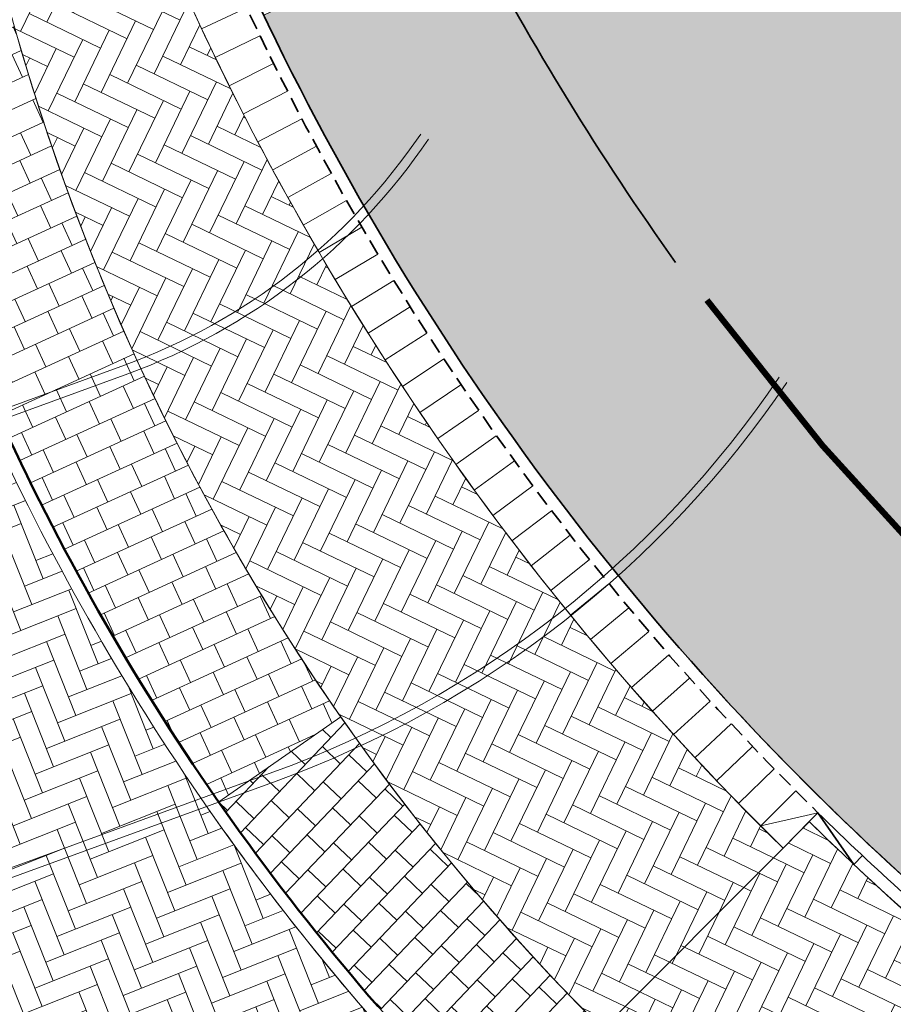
# Model space of a CAD drawing. Header units: metres. Extents: x 196674 to 197628, y 355499 to 356232.
# Tile 3 of 209: x 196885 to 196899, y 355757 to 355773. Entities that reach past the tile are written whole.
import ezdxf

# ---------------------------------------------------------------- set-up
doc = ezdxf.new("R2010")
doc.units = ezdxf.units.M
doc.linetypes.add('DASHED2', pattern=[0.375, 0.25, -0.125])
doc.linetypes.add('VW-11_STREEP', pattern=[2, 1, -1])
for name, color, linetype, lineweight, true_color in [('N-WE-VH-GESLOTENVERHARDING_ASFALT_RIJBAAN-V', 7, 'Continuous', 5, 0xd6d6d6), ('N-WE-VH-GOOT-TEGEL_200x200-G', 7, 'Continuous', 35, 0x00a5a5), ('N-WE-VH-KANTOPSLUITING_GELEIDEBAND_50 200-G', 1, 'Continuous', 35, 0xff0000), ('N-WE-VH-KANTOPSLUITING_OPSLUITBAND_200X250-G', 7, 'Continuous', 50, 0x0029a5), ('N-WE-VH-KANTOPSLUITING_VERLOOPBAND_GELEIDEBAND_50 200_TROTTOIRBAND_180 200-G', 1, 'Continuous', 35, 0xff0000), ('N-WE-VH-OPENVERHARDING_STRAATBAKSTEEN_ROOD_ELLEBOOG_LINGE-A', 7, 'Continuous', 5, 0xdaaea0), ('N-WE-VH-OPENVERHARDING_STRAATBAKSTEEN_ROOD_ELLEBOOG_LINGE-INRITTEN-TUSSEN-RIJBAAN-FIETSPAD-A', 7, 'Continuous', 5, 0xdaaea0), ('N-WE-VH-OPENVERHARDING_TEGEL_200x300_FIETSPAD_ROOD-A', 7, 'Continuous', 5, 0xe04d68), ('N-WE-VW-MARKERING_DWARS_DRIEHOEK-G', 7, 'VW-HAAIETAND50_L', 35, 0xffffff), ('N-WE-VW-MARKERING_LANGS_STREEP_11_010-G', 7, 'VW-11_STREEP', 13, 0xffffff)]:
    doc.layers.add(name, color=color, linetype=linetype, lineweight=lineweight, true_color=true_color)
doc.layers.add('N-WE-VH-HULPLIJN-G', color=40, linetype='Continuous', lineweight=5, plot=False)
for name, color, linetype, lineweight in [('N-WE-VH-KANTOPSLUITING_ACHTERKANTBAND-G', 50, 'Continuous', 18), ('N-WE-VH-KANTOPSLUITING_ELEMENT_INRIT-G', 210, 'Continuous', 18), ('N-WE-VH-KANTOPSLUITING_ELEMENT_INRIT_VOORKANT_BLOKKEN-G', 210, 'DASHED2', 35), ('N-WE-VH-MATERIAALGRENS-G', 7, 'Continuous', 13)]:
    doc.layers.add(name, color=color, linetype=linetype, lineweight=lineweight)
doc.linetypes.add('VW-HAAIETAND50_L', pattern='A,0,-0.5,[150,NLCS.SHX,S=1,R=0,X=-0.625,Y=-0.25],-0.5', length=1)
pattern_1 = [(334.2369694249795, (0, 0), (0.4272798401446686, 0.1491037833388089), [1.28, -0.64]), (244.2369694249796, (0.4172640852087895, 0.8645754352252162), (0.4272798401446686, 0.1491037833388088), [1.28, -0.64])]

msp = doc.modelspace()

# ---------------------------------------------------------------- hatches: boundary and pattern name
at = {"layer": 'N-WE-VH-GESLOTENVERHARDING_ASFALT_RIJBAAN-V'}
h = msp.add_hatch(color=256, dxfattribs=at)
h.dxf.hatch_style = 1
edge = h.paths.add_edge_path()
edge.add_line((196893.8052155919, 355785.3397151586), (196891.0283583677, 355783.4396916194))
edge.add_arc((196942.0242424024, 355814.6720438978), 59.80000014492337, 211.485323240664, 213.169636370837)
edge.add_arc((196883.4304360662, 355776.3736643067), 10.19999999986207, -11.103455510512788, 33.16963637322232, ccw=False)
edge.add_line((196893.4395027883, 355774.4093365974), (196898.602280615, 355779.1263213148))
edge.add_arc((196947.7187872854, 355822.0053228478), 65.19999999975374, 214.2188842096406, 221.1211521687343, ccw=False)
edge = h.paths.add_edge_path()
edge.add_arc((196947.7187872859, 355822.0053228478), 65.20000000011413, 227.3813923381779, 233.9626534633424, ccw=False)
edge.add_arc((196947.7187872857, 355822.0053228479), 65.20000000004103, 223.9326665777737, 227.3813923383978, ccw=False)
edge.add_arc((196947.7187872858, 355822.0053228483), 65.20000000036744, 221.121152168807, 223.9326665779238, ccw=False)
edge.add_line((196898.602280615, 355779.1263213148), (196893.4395027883, 355774.4093365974))
edge.add_arc((196892.7526060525, 355774.544143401), 0.6999999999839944, 207.2953995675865, 348.8965444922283, ccw=False)
edge.add_line((196892.1305482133, 355774.2231386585), (196889.0492290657, 355772.7616345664))
edge.add_arc((196929.4911587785, 355792.0357187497), 44.80000000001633, 205.4818459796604, 225.5667163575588)
edge.add_arc((196929.4911587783, 355792.0357187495), 44.799999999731, 225.5667163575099, 229.7442718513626)
edge.add_line((196900.5413862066, 355757.8457981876), (196902.896538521, 355760.6304004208))
edge.add_arc((196931.0065818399, 355793.1499557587), 42.98483470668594, 229.0584293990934, 229.1597237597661, ccw=False)
edge.add_arc((196905.0880518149, 355762.956586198), 3.200000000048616, 82.56655980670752, 225.3478847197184, ccw=False)
edge.add_arc((196904.1824313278, 355756.0154154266), 10.20000001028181, 74.73639426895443, 82.56655980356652, ccw=False)
edge.add_line((196906.8676864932, 355765.8556087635), (196909.3608148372, 355769.2824061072))
edge = h.paths.add_edge_path(flags=17)
edge.add_line((196893.4395027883, 355774.4093365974), (196898.602280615, 355779.1263213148))
at = {"layer": 'N-WE-VH-OPENVERHARDING_STRAATBAKSTEEN_ROOD_ELLEBOOG_LINGE-A', "true_color": 0xb05e45}
h = msp.add_hatch(dxfattribs=at)
h.set_pattern_fill('AVH-ROO_BSS_LINGEFRMT_ELLEBOOG', color=25, scale=4, angle=21.67232329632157, pattern_type=2)
h.set_pattern_definition([(21.67232329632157, (196753.6511661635, 356089.3677123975), (0.1792042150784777, 0.4155548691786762), [1.28, -0.64]), (291.6723232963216, (196753.2966401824, 356090.2598510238), (0.1792042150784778, 0.4155548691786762), [1.28, -0.64])])
edge = h.paths.add_edge_path()
edge.add_arc((196920.6409497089, 355782.613700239), 39.59999999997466, 198.4301170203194, 204.3494083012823, ccw=False)
edge.add_line((196883.0720351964, 355770.0942488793), (196881.7695129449, 355769.6601968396))
edge.add_line((196881.7695129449, 355769.6601968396), (196879.791, 355767.849))
edge.add_line((196879.791, 355767.849), (196873.6643887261, 355765.5345279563))
edge.add_line((196873.6643887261, 355765.5345279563), (196876.8469741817, 355763.4898122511))
edge.add_line((196876.8469741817, 355763.4898122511), (196876.8983461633, 355763.3488834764))
edge.add_line((196876.8983461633, 355763.3488834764), (196877.0695861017, 355762.8791208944))
edge.add_line((196877.0695861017, 355762.8791208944), (196879.2399289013, 355756.9252187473))
edge.add_line((196879.2399289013, 355756.9252187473), (196879.2913008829, 355756.7842899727))
edge.add_line((196879.2913008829, 355756.7842899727), (196878.5396807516, 355756.5103060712))
edge.add_line((196878.5396807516, 355756.5103060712), (196879.8901671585, 355752.8055162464))
edge.add_line((196879.8901671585, 355752.8055162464), (196887.4263370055, 355756.1538973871))
edge.add_arc((196887.895976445, 355754.5155145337), 1.704364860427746, 32.257981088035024, 105.99485277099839, ccw=False)
edge.add_line((196889.3372785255, 355755.4251891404), (196890.7434085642, 355756.6464702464))
edge.add_arc((196920.6409497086, 355782.6137002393), 39.59999999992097, 214.8903059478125, 220.9756426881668, ccw=False)
edge.add_arc((196920.6409497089, 355782.613700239), 39.59999999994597, 204.3494083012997, 214.8903059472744, ccw=False)
h = msp.add_hatch(dxfattribs=at)
h.set_pattern_fill('AVH-ROO_BSS_LINGEFRMT_ELLEBOOG', color=25, scale=4, angle=334.2369694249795, pattern_type=2)
h.set_pattern_definition(pattern_1)
edge = h.paths.add_edge_path()
edge.add_line((196897.8476211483, 355759.7599302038), (196897.4275741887, 355759.3314905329))
edge.add_line((196897.4275741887, 355759.3314905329), (196894.5167602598, 355756.4120452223))
edge.add_arc((196920.6409497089, 355782.6137002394), 37.00000000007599, 225.0848232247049, 237.987373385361)
edge.add_line((196901.0270224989, 355751.2402423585), (196903.8082546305, 355754.6469766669))
edge.add_line((196903.8082546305, 355754.6469766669), (196903.9097885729, 355754.771345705))
edge.add_arc((196929.4911587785, 355792.0357187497), 45.20000000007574, 225.566716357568, 235.53105150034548, ccw=False)
at = {"layer": 'N-WE-VH-OPENVERHARDING_STRAATBAKSTEEN_ROOD_ELLEBOOG_LINGE-INRITTEN-TUSSEN-RIJBAAN-FIETSPAD-A', "true_color": 0xb05e45}
h = msp.add_hatch(dxfattribs=at)
h.set_pattern_fill('AVH-ROO_BSS_LINGEFRMT_ELLEBOOG', color=25, scale=4, angle=334.2369694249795, pattern_type=2)
h.set_pattern_definition(pattern_1)
edge = h.paths.add_edge_path()
edge.add_line((196887.1050323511, 355774.6847451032), (196884.7028560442, 355773.7136280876))
edge.add_line((196884.7028560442, 355773.7136280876), (196885.0674557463, 355772.4389016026))
edge.add_arc((196920.6409497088, 355782.6137002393), 36.99999999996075, 195.9616898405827, 225.0848232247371)
edge.add_line((196894.5167602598, 355756.4120452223), (196897.4275741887, 355759.3314905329))
edge.add_arc((196929.4911587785, 355792.0357187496), 45.80000000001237, 202.2619854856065, 225.5667163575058, ccw=False)
at = {"layer": 'N-WE-VH-OPENVERHARDING_TEGEL_200x300_FIETSPAD_ROOD-A'}
h = msp.add_hatch(dxfattribs=at)
h.set_pattern_fill('AVH-TEGEL_200X300_HALFST', color=256, scale=2, angle=24.62210483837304, pattern_type=2)
h.set_pattern_definition([(24.62210483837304, (0, 0), (-0.1666526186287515, 0.3636301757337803), []), (114.622104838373, (0, 0), (-0.5454452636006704, -0.2499789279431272), [0.4, -0.4]), (114.622104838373, (0.3636301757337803, 0.1666526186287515), (-0.5454452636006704, -0.2499789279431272), [-0.4, 0.4])])
edge = h.paths.add_edge_path()
edge.add_line((196885.0674557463, 355772.4389016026), (196884.7028560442, 355773.7136280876))
edge.add_line((196884.7028560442, 355773.7136280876), (196882.3953861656, 355773.053641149))
edge.add_line((196882.3953861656, 355773.053641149), (196882.7599858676, 355771.7789146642))
edge.add_arc((196920.6409497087, 355782.6137002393), 39.39999999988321, 195.9616898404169, 204.3494083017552)
edge.add_arc((196920.6409497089, 355782.6137002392), 39.40000000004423, 204.3494083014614, 214.8903059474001)
edge.add_line((196888.3231522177, 355760.0766204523), (196890.2917490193, 355761.4494374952))
edge.add_arc((196920.6409497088, 355782.6137002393), 36.99999999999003, 195.9616898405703, 214.8903059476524, ccw=False)
h = msp.add_hatch(dxfattribs=at)
h.set_pattern_fill('AVH-TEGEL_200X300_HALFST', color=256, scale=2, angle=46.4204935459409, pattern_type=2)
h.set_pattern_definition([(46.4204935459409, (0, 0), (-0.2897673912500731, 0.275744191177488), []), (136.4204935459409, (0, 0), (-0.413616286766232, -0.4346510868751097), [0.4, -0.4]), (136.4204935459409, (0.275744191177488, 0.2897673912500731), (-0.413616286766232, -0.4346510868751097), [-0.4, 0.4])])
edge = h.paths.add_edge_path()
edge.add_line((196890.2917490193, 355761.4494374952), (196888.3231522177, 355760.0766204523))
edge.add_arc((196920.6409497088, 355782.6137002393), 39.40000000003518, 214.8903059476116, 237.9873733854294)
edge.add_line((196899.754767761, 355749.2052072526), (196901.0270224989, 355751.2402423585))
edge.add_arc((196920.6409497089, 355782.6137002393), 36.99999999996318, 214.8903059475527, 237.9873733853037, ccw=False)

# ---------------------------------------------------------------- linework, layer by layer
at = {"layer": 'N-WE-VH-GOOT-TEGEL_200x200-G', "ltscale": 0.2, "flags": 128}
msp.add_lwpolyline([(196841.5430613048, 355896.6608085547), (196880.9310656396, 355797.5437848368, -0.02492249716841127), (196883.347596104, 355790.4521737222), (196886.4183877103, 355779.7159625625, 0.02640465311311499), (196887.9567748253, 355775.244800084, 0.1031412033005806), (196898.1276524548, 355760.0455566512, 0.02132693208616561), (196900.9669583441, 355757.4899521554, 0.02225008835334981), (196904.1498403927, 355755.0917397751, 0.0903948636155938), (196918.8147890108, 355748.5264653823), (196951.4281986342, 355740.523735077), (196969.3175015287, 355732.890581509)], format="xyb", dxfattribs=at)
at = {"layer": 'N-WE-VH-HULPLIJN-G', "flags": 128}
for points in [[(196909.3608148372, 355769.2824061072, -0.02872406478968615), (196903.5708897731, 355774.0261279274, -0.01504904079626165), (196900.7646383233, 355776.7687458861, -0.01226816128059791), (196898.602280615, 355779.1263213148), (196893.4395027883, 355774.4093365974, -0.7106705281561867), (196892.1305482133, 355774.2231386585), (196889.0492290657, 355772.7616345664, 0.08786182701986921), (196898.1276524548, 355760.0455566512, 0.01823004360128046), (196900.5413862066, 355757.8457981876), (196902.896538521, 355760.6304004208, -0.0004419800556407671), (196902.8390905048, 355760.6801475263, -0.7184493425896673), (196905.502049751, 355766.1296928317, -0.03417884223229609), (196906.8676864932, 355765.8556087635)], [(196897.8476211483, 355759.7599302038), (196897.4275741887, 355759.3314905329, -0.1020380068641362), (196887.1050323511, 355774.6847451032), (196884.7028560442, 355773.7136280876), (196885.0674557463, 355772.4389016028, 0.1854549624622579), (196901.0270224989, 355751.2402423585), (196903.8082546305, 355754.6469766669), (196903.9097885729, 355754.771345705, -0.04350503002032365)], [(196897.8476211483, 355759.7599302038), (196897.4275741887, 355759.3314905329, -0.1020380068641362), (196887.1050323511, 355774.6847451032), (196884.7028560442, 355773.7136280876), (196885.0674557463, 355772.4389016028, 0.1854549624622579), (196901.0270224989, 355751.2402423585), (196903.8082546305, 355754.6469766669), (196903.9097885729, 355754.771345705, -0.04350503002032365)], [(196887.1050323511, 355774.6847451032), (196884.7028560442, 355773.7136280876), (196885.0674557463, 355772.4389016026, 0.1277620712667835), (196894.5167602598, 355756.4120452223), (196897.4275741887, 355759.3314905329, -0.1020380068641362)], [(196885.0674557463, 355772.4389016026), (196884.7028560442, 355773.7136280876), (196882.3953861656, 355773.053641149), (196882.7599858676, 355771.7789146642, 0.03661467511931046), (196884.7456556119, 355766.3690746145, 0.04602580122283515), (196888.3231522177, 355760.0766204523), (196890.2917490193, 355761.4494374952, -0.08277997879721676)], [(196884.5634459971, 355766.2866145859, -0.02583352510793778), (196883.0720351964, 355770.0942488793), (196881.7695129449, 355769.6601968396), (196879.791, 355767.849), (196873.6643887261, 355765.5345279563), (196876.8469741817, 355763.4898122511), (196876.8983461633, 355763.3488834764), (196877.0695861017, 355762.8791208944), (196879.2399289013, 355756.9252187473), (196879.2913008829, 355756.7842899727), (196878.5396807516, 355756.5103060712), (196879.8901671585, 355752.8055162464), (196887.4263370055, 355756.1538973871, -0.3333191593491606), (196889.3372785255, 355755.4251891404), (196890.7434085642, 355756.6464702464, -0.02655853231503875), (196888.1591024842, 355759.9622190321, -0.04602580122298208)], [(196890.2917490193, 355761.4494374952), (196888.3231522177, 355760.0766204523, 0.101122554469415), (196899.754767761, 355749.2052072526), (196901.0270224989, 355751.2402423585, -0.1011225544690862)], [(196897.8476211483, 355759.7599302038), (196897.4275741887, 355759.3314905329), (196894.5167602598, 355756.4120452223, 0.05635754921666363), (196901.0270224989, 355751.2402423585), (196903.8082546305, 355754.6469766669), (196903.9097885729, 355754.771345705, -0.04350503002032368)]]:
    msp.add_lwpolyline(points, format="xyb", close=True, dxfattribs=at)
for points in [[(196876.9288808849, 355763.5196692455), (196886.8038628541, 355767.1193414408, 0.157588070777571), (196891.5820046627, 355770.8442493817)], [(196877.0241985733, 355763.3947597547), (196886.8552348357, 355766.9784126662, 0.1575880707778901), (196891.7061402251, 355770.7600450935)], [(196879.352120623, 355756.966115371), (196889.1968175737, 355760.5547479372, 0.1575880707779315), (196897.3643547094, 355766.9219352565)], [(196879.3800599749, 355756.8166448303), (196889.2481895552, 355760.4138191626, 0.1575880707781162), (196897.4884902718, 355766.8377309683)]]:
    msp.add_lwpolyline(points, format="xyb", dxfattribs=at)
msp.add_lwpolyline([(196888.3231522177, 355760.0766204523), (196890.2917490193, 355761.4494374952)], dxfattribs=at)
at = {"layer": 'N-WE-VH-KANTOPSLUITING_ACHTERKANTBAND-G', "flags": 128}
for points in [[(196848.7404560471, 355916.8650432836), (196850.8308011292, 355911.6048432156, -0.04938916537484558), (196852.5546094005, 355905.6000674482), (196852.9441035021, 355903.469998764, 0.04938916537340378), (196854.4830238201, 355898.1092683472), (196891.173383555, 355805.7806693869, 0.2425756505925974), (196939.4051307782, 355763.7686919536), (196978.240702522, 355754.2391576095, 0.01194172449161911), (196982.8956366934, 355753.2141223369, 0.01194172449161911)], [(196910.2284304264, 355769.1516272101, -0.1448982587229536), (196887.4994300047, 355798.0748191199), (196851.0469565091, 355889.8047948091, -0.01658461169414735), (196850.2662283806, 355891.97667537, -0.01658461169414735)], [(196888.1591024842, 355759.9622190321, -0.04602580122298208), (196884.5634459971, 355766.2866145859)], [(196953.3592493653, 355731.5500812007, -0.01445882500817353), (196950.6343942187, 355732.90133267, 0.06223612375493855), (196939.0981819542, 355737.3091063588), (196911.2028205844, 355744.1548687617, -0.1822776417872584), (196888.1591024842, 355759.9622190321)], [(196897.8476211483, 355759.7599302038, 0.1345227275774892), (196918.7194642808, 355748.1379899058), (196951.2851615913, 355740.1469673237)]]:
    msp.add_lwpolyline(points, format="xyb", dxfattribs=at)
at = {"layer": 'N-WE-VH-KANTOPSLUITING_ELEMENT_INRIT-G', "ltscale": 0.2, "flags": 128}
msp.add_lwpolyline([(196887.0296680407, 355774.8700027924, 0.1031412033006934), (196897.4275741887, 355759.3314905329, 0.1031412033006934)], format="xyb", dxfattribs=at)
for points in [[(196888.7722306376, 355772.8792866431), (196888.0483385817, 355772.53872785)], [(196888.9875889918, 355772.4280459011), (196888.2675255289, 355772.0794650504)], [(196889.2079477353, 355771.9792258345), (196888.4918017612, 355771.6226659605)], [(196889.4332796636, 355771.5328818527), (196888.7211395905, 355771.1683869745)], [(196889.6635569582, 355771.0890690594), (196888.9555107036, 355770.7166841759)], [(196889.8987511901, 355770.6478422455), (196889.1948861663, 355770.2676133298)], [(196890.1388333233, 355770.209255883), (196889.4392364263, 355769.8212298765)], [(196890.3837737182, 355769.7733641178), (196889.6885313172, 355769.3775889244)], [(196890.6335421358, 355769.3402207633), (196889.9427400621, 355768.9367452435)], [(196890.8881077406, 355768.9098792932), (196890.2018312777, 355768.4987532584)], [(196891.1474391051, 355768.4823928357), (196890.4657729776, 355768.0636670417)], [(196891.4115042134, 355768.0578141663), (196890.7345325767, 355767.631540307)], [(196891.6802704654, 355767.6361957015), (196891.0080768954, 355767.2024264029)], [(196891.9537046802, 355767.2175894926), (196891.2863721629, 355766.7763783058)], [(196892.2317731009, 355766.8020472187), (196891.5693840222, 355766.3534486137)], [(196892.5144413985, 355766.3896201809), (196891.8570775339, 355765.9336895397)], [(196892.8016746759, 355765.9803592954), (196892.1494171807, 355765.5171529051)], [(196893.0934374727, 355765.574315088), (196892.4463668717, 355765.103890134)], [(196893.389693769, 355765.1715376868), (196892.7478899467, 355764.6939522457)], [(196893.6904069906, 355764.7720768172), (196893.053949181, 355764.2873898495)], [(196893.9955400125, 355764.3759817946), (196893.36450679, 355763.8842531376)], [(196894.3050551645, 355763.9833015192), (196893.6795244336, 355763.4845918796)], [(196894.6189142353, 355763.5940844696), (196893.9989632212, 355763.0884554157)], [(196894.9370784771, 355763.2083786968), (196894.3227837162, 355762.6958926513)], [(196895.2595086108, 355762.8262318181), (196894.6509459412, 355762.3069520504)], [(196895.5861648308, 355762.4476910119), (196894.9834093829, 355761.9216816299)], [(196895.9170068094, 355762.072803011), (196895.3201329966, 355761.5401289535)], [(196896.2519937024, 355761.7016140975), (196895.6610752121, 355761.1623411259)], [(196896.5910841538, 355761.3341700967), (196896.0061939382, 355760.7883647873)], [(196896.934236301, 355760.9705163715), (196896.3554465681, 355760.4182461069)], [(196897.28140778, 355760.610697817), (196896.7087899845, 355760.0520307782)], [(196897.6325557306, 355760.2547588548), (196897.0661805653, 355759.6897640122)], [(196897.9876368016, 355759.9027434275), (196897.4275741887, 355759.3314905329)]]:
    msp.add_lwpolyline(points, dxfattribs=at)
at = {"layer": 'N-WE-VH-KANTOPSLUITING_ELEMENT_INRIT-G', "flags": 128}
msp.add_lwpolyline([(196897.9876368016, 355759.9027434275), (196897.0661805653, 355759.6897640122)], dxfattribs=at)
at = {"layer": 'N-WE-VH-KANTOPSLUITING_ELEMENT_INRIT_VOORKANT_BLOKKEN-G', "flags": 128}
msp.add_lwpolyline([(196887.7713534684, 355775.1698406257, 0.1031412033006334), (196897.9876368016, 355759.9027434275, 0.1031412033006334)], format="xyb", dxfattribs=at)
at = {"layer": 'N-WE-VH-KANTOPSLUITING_GELEIDEBAND_50 200-G', "ltscale": 0.2, "flags": 128}
msp.add_lwpolyline([(196897.9876368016, 355759.9027434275, 0.0213269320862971), (196900.8396181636, 355757.3357299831, 0.0213269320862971)], format="xyb", dxfattribs=at)
at = {"layer": 'N-WE-VH-KANTOPSLUITING_OPSLUITBAND_200X250-G', "ltscale": 0.1, "flags": 128}
msp.add_lwpolyline([(196890.8944062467, 355756.7776178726, -0.09109553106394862), (196883.6537809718, 355769.0376423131)], format="xyb", dxfattribs=at)
at = {"layer": 'N-WE-VH-KANTOPSLUITING_VERLOOPBAND_GELEIDEBAND_50 200_TROTTOIRBAND_180 200-G', "flags": 128}
msp.add_lwpolyline([(196898.7094480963, 355759.2105650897), (196898.569432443, 355759.067751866), (196897.9876368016, 355759.9027434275), (196897.8476211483, 355759.7599302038)], dxfattribs=at)
at = {"layer": 'N-WE-VH-MATERIAALGRENS-G', "flags": 128}
msp.add_lwpolyline([(196884.7028560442, 355773.7136280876), (196885.0674557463, 355772.4389016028, 0.2691183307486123), (196911.822495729, 355746.6799435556), (196939.7178570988, 355739.8341811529, -0.06223612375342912), (196951.8563615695, 355735.1962827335, 0.06224249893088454), (196963.4401375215, 355730.770504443), (196984.9273041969, 355725.4969907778, -0.00943887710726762), (196991.4002208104, 355723.7781983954)], format="xyb", dxfattribs=at)
msp.add_lwpolyline([(196897.4275741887, 355759.3314905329), (196894.5167602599, 355756.4120452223)], dxfattribs=at)
at = {"layer": 'N-WE-VW-MARKERING_DWARS_DRIEHOEK-G', "flags": 128}
msp.add_lwpolyline([(196895.6946522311, 355768.7742417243, -0.03490242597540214), (196892.4093141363, 355774.1202289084)], format="xyb", dxfattribs=at)
at = {"layer": 'N-WE-VW-MARKERING_LANGS_STREEP_11_010-G', "const_width": 0.1, "flags": 128}
msp.add_lwpolyline([(196896.1993269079, 355768.1663793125, 0.05009746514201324), (196902.247584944, 355761.5219579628)], format="xyb", dxfattribs=at)

doc.saveas('drawing.dxf')
